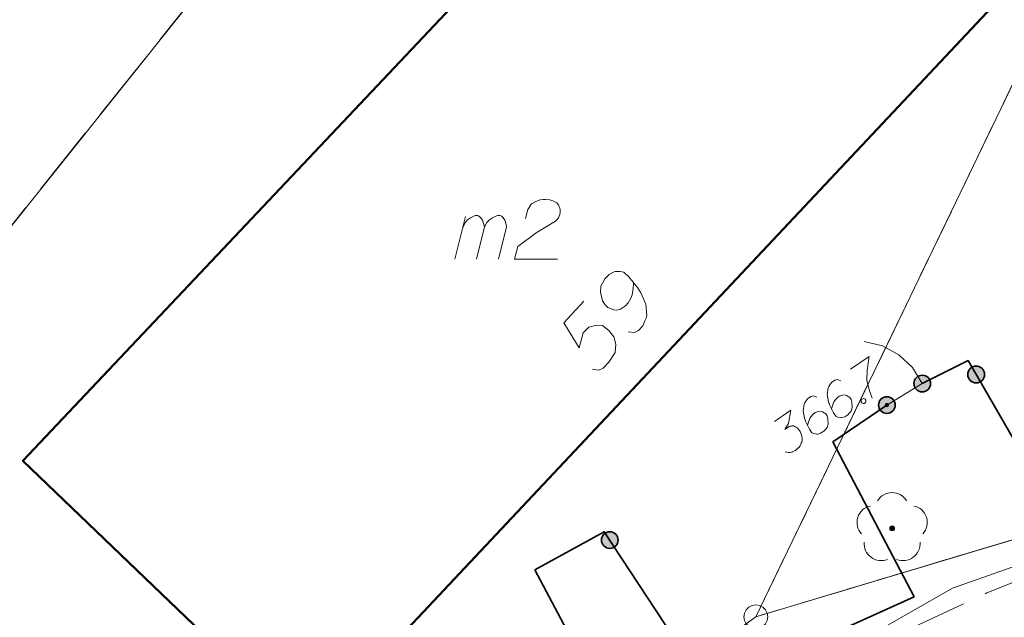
# Model space of a CAD drawing. Header units: metres. Extents: x 5555129 to 5555568, y 5636170 to 5636517.
# Tile 120 of 162: x 5555408 to 5555429, y 5636462 to 5636475. Entities that reach past the tile are written whole.
import ezdxf

# ---------------------------------------------------------------- set-up
doc = ezdxf.new("R2010")
doc.units = ezdxf.units.M
doc.header["$MEASUREMENT"] = 0
for name, pattern in [('L_0_06', [2, 1.5, -0.5]), ('PRZER1-1', [2, 1, -1]), ('PRZER3-1', [4, 3, -1])]:
    doc.linetypes.add(name, pattern=pattern)
doc.layers.add('#digitalizacja', color=7, linetype='Continuous', lineweight=18)
doc.layers.add('#skartowane', color=7, linetype='Continuous', lineweight=18)
for name, color, linetype, lineweight, true_color in [('GEPADR', 7, 'Continuous', 18, 0x0a0909), ('GEPADR_O', 7, 'Continuous', 18, 0x0a0909), ('GEPPGD', 7, 'Continuous', 18, 0x008000), ('GESBZO', 7, 'Continuous', 50, 0x0a0909), ('GESBZO_O', 7, 'Continuous', 50, 0x0a0909), ('GESDZI', 7, 'Continuous', 18, 0x0a0909), ('GESKKL', 7, 'PRZER3-1', 18, 0x008000), ('GESUZY', 7, 'PRZER1-1', 18, 0x008000)]:
    doc.layers.add(name, color=color, linetype=linetype, lineweight=lineweight, true_color=true_color)

# ---------------------------------------------------------------- blocks, each defined once
blk = doc.blocks.new('EPPGS')
at = {"color": 0, "flags": 128}
blk.add_lwpolyline([(0.5, 0), (0.475528, -0.154508), (0.404508, -0.293893), (0.293893, -0.404508), (0.154508, -0.475528), (0, -0.5), (-0.154508, -0.475528), (-0.293893, -0.404508), (-0.404508, -0.293893), (-0.475528, -0.154508), (-0.5, 0), (-0.475528, 0.154508), (-0.404508, 0.293893), (-0.293893, 0.404508), (-0.154508, 0.475528), (0, 0.5), (0.154508, 0.475528), (0.293893, 0.404508), (0.404508, 0.293893), (0.475528, 0.154508), (0.5, 0)], close=True, dxfattribs=at)
blk = doc.blocks.new('POINT_1')
blk.add_hatch(color=0).paths.add_polyline_path([(-0.000884, -0.0025), (-0.0025, -0.000884), (-0.0025, 0.000884), (0.000884, 0.0025), (0.0025, 0.000884), (0.0025, -0.000884), (0.000884, -0.0025)])
blk = doc.blocks.new('OBOP02_01')
at = {"linetype": 'Continuous', "lineweight": 18}
blk.add_hatch(color=0, dxfattribs=at).paths.add_polyline_path([(0, -0.1, 1), (0, 0.1, 1)])
at = {"color": 0, "linetype": 'Continuous', "lineweight": 18}
blk.add_circle((0, 0), 0.1, dxfattribs=at)
for centre, radius, start, end in [((0, 0.8), 0.7, 29.8459, 150.1541), ((-0.77, 0.25), 0.7, 101.6336, 222.6627), ((0.77, 0.25), 0.7, 317.3373, 78.3664), ((-0.46, -0.64), 0.71, 174.3693, 292.5572), ((0.46, -0.64), 0.71, 247.4428, 5.6307)]:
    blk.add_arc(centre, radius, start, end, dxfattribs=at)
blk = doc.blocks.new('*U115')
at = {"layer": 'GESBZO_O', "color": 7, "linetype": 'ByBlock', "lineweight": 18}
for p, q in [((5555417.243, 5636469.959), (5555417.47, 5636470.855)), ((5555417.696, 5636469.959), (5555417.863, 5636470.638))]:
    blk.add_line(p, q, dxfattribs=at)
at = {"layer": 'GESBZO_O', "color": 7, "linetype": 'ByBlock', "lineweight": 18, "flags": 128}
blk.add_lwpolyline([(5555417.411, 5636470.618), (5555417.46, 5636470.727), (5555417.509, 5636470.786), (5555417.568, 5636470.825), (5555417.627, 5636470.855), (5555417.667, 5636470.874), (5555417.726, 5636470.874), (5555417.745, 5636470.864), (5555417.785, 5636470.825), (5555417.824, 5636470.776), (5555417.853, 5636470.687), (5555417.863, 5636470.638), (5555417.913, 5636470.727), (5555417.972, 5636470.786), (5555418.031, 5636470.825), (5555418.09, 5636470.855), (5555418.139, 5636470.874), (5555418.188, 5636470.874), (5555418.227, 5636470.864), (5555418.257, 5636470.825), (5555418.287, 5636470.776), (5555418.316, 5636470.687), (5555418.326, 5636470.638), (5555418.159, 5636469.959)], dxfattribs=at)

msp = doc.modelspace()

# ---------------------------------------------------------------- hatches: boundary and pattern name
at = {"layer": '#skartowane', "linetype": 'Continuous', "lineweight": 35}
h = msp.add_hatch(color=7, dxfattribs=at)
edge = h.paths.add_edge_path()
edge.add_arc((5555428.148, 5636467.549), 0.175, 0, 360)
h = msp.add_hatch(color=7, dxfattribs=at)
edge = h.paths.add_edge_path()
edge.add_arc((5555427.02, 5636467.36), 0.175, 0, 360)
h = msp.add_hatch(color=7, dxfattribs=at)
edge = h.paths.add_edge_path()
edge.add_arc((5555426.28, 5636466.91), 0.175, 0, 360)
at = {"layer": '#skartowane', "linetype": 'Continuous', "lineweight": 18}
h = msp.add_hatch(color=7, dxfattribs=at)
edge = h.paths.add_edge_path()
edge.add_arc((5555426.28, 5636466.91), 0.045, 0, 360)
at = {"layer": '#skartowane', "linetype": 'Continuous', "lineweight": 35}
h = msp.add_hatch(color=7, dxfattribs=at)
edge = h.paths.add_edge_path()
edge.add_arc((5555420.484, 5636464.086), 0.175, 0, 360)

# ---------------------------------------------------------------- linework, layer by layer
at = {"layer": '#digitalizacja', "color": 1, "linetype": 'Continuous', "lineweight": 18, "flags": 128}
for points in [[(5555456.683, 5636471.327), (5555448.598, 5636470.002), (5555442.289, 5636466.918), (5555438.092, 5636466.752), (5555427.655, 5636463.077)], [(5555411.571, 5636453.721), (5555413.733, 5636455.076), (5555418.018, 5636457.668), (5555421.202, 5636459.39), (5555427.655, 5636463.077)]]:
    msp.add_lwpolyline(points, dxfattribs=at)
at = {"layer": '#skartowane', "color": 7, "linetype": 'Continuous', "lineweight": 18}
msp.add_line((5555426.28, 5636466.91), (5555427.02, 5636467.36), dxfattribs=at)
at = {"layer": '#skartowane', "color": 7, "linetype": 'L_0_06', "lineweight": 18, "flags": 128}
msp.add_lwpolyline([(5555466.73, 5636461.06), (5555459.42, 5636465.04), (5555457.02, 5636465.41), (5555452.63, 5636465.61), (5555446.85, 5636465.37), (5555441.62, 5636464.51), (5555435.7, 5636462.77), (5555429.61, 5636460.27), (5555423.1, 5636457.3), (5555417.2, 5636453.95), (5555413.63, 5636451.67), (5555409.04, 5636447.68), (5555404.73, 5636443.33), (5555401.32, 5636439.67), (5555382.13, 5636416.99), (5555377.75, 5636411.8), (5555368.65, 5636401.73), (5555358.12, 5636389.68), (5555351.83, 5636382.05), (5555348.89, 5636378.21), (5555346.63, 5636374.93), (5555343.77, 5636370.29), (5555340.53, 5636363.52), (5555337.7, 5636355.88), (5555335.13, 5636347.53), (5555332.44, 5636339.45), (5555328.49, 5636328.74), (5555326.7, 5636324.3), (5555322.46, 5636312.61), (5555317.05, 5636297.8), (5555313.91, 5636289.91), (5555311.07, 5636291.5), (5555314.46, 5636298.64), (5555320.4, 5636315), (5555321.1, 5636318.34), (5555320.31, 5636318.97), (5555318.92, 5636319.26), (5555318.24, 5636323.4), (5555317.55, 5636325.21), (5555315.06, 5636326.83), (5555316.44, 5636329.16), (5555319.62, 5636328.9), (5555323.95, 5636328.36), (5555325.47, 5636329.83), (5555326.77, 5636332.37), (5555329.72, 5636340.51), (5555332.43, 5636348.61), (5555334.87, 5636356.71), (5555337.79, 5636364.47), (5555340.99, 5636371.16), (5555344.19, 5636376.65), (5555346.4, 5636379.74), (5555349.41, 5636383.74), (5555355.85, 5636391.61), (5555363.7, 5636400.4), (5555366.42, 5636403.59), (5555375.75, 5636414.19), (5555378.31, 5636418.36), (5555373.52, 5636420.79), (5555376.43, 5636424.38), (5555377.28, 5636425.23), (5555380.03, 5636423.16), (5555380.65, 5636423.75), (5555382.52, 5636422.14), (5555399.27, 5636441.57), (5555402.64, 5636445.3), (5555406.76, 5636449.37), (5555411.7, 5636453.77), (5555415.38, 5636456.22), (5555420.94, 5636459.52), (5555420.73, 5636460.05), (5555422.54, 5636460.95), (5555422.89, 5636460.42), (5555428.37, 5636462.98), (5555434.53, 5636465.46), (5555440.65, 5636467.74), (5555449.09, 5636469.87), (5555449.84, 5636470.61), (5555452.54, 5636472.11), (5555453.14, 5636471.36), (5555454.76, 5636472.78), (5555456.32, 5636474.81), (5555457.67, 5636477.44), (5555459.8, 5636481.39), (5555462.71, 5636485.66), (5555464.78, 5636483.78), (5555461.58, 5636479.17), (5555460.92, 5636476.08), (5555461.24, 5636473.64), (5555465.24, 5636467.56), (5555467.69, 5636464.02), (5555466.73, 5636461.06)], close=True, dxfattribs=at)
at = {"layer": '#skartowane', "color": 7, "flags": 128}
msp.add_lwpolyline([(5555425.806, 5636468.24), (5555426.186, 5636468.149), (5555426.531, 5636467.963), (5555426.815, 5636467.694), (5555427.02, 5636467.36)], dxfattribs=at)
at = {"layer": '#skartowane', "color": 7, "linetype": 'Continuous', "lineweight": 35, "flags": 128}
for points in [[(5555439.54, 5636468.11), (5555430.02, 5636464.3), (5555427.98, 5636467.84), (5555427.02, 5636467.36)], [(5555426.28, 5636466.91), (5555425.15, 5636466.14), (5555426.85, 5636462.9), (5555422.54, 5636460.95), (5555420.37, 5636464.26), (5555418.92, 5636463.46), (5555420.73, 5636460.05), (5555415.26, 5636456.74), (5555411.39, 5636454.3), (5555410.93, 5636454.67), (5555398.91, 5636441.87)]]:
    msp.add_lwpolyline(points, dxfattribs=at)
at = {"layer": '#skartowane', "color": 7, "linetype": 'Continuous', "lineweight": 18, "flags": 128}
for points in [[(5555425.522, 5636467.657), (5555425.913, 5636467.923), (5555425.905, 5636467.882), (5555425.866, 5636467.634), (5555425.862, 5636467.431), (5555425.913, 5636467.23), (5555425.974, 5636467.057)], [(5555425.32, 5636467.419), (5555425.244, 5636467.446), (5555425.19, 5636467.43), (5555425.122, 5636467.384), (5555425.087, 5636467.331), (5555425.064, 5636467.301), (5555425.05, 5636467.27), (5555425.031, 5636467.129), (5555425.058, 5636466.975), (5555425.086, 5636466.902), (5555425.163, 5636466.747), (5555425.213, 5636466.674), (5555425.252, 5636466.658), (5555425.318, 5636466.646), (5555425.339, 5636466.646), (5555425.398, 5636466.664), (5555425.461, 5636466.708), (5555425.504, 5636466.751), (5555425.531, 5636466.784), (5555425.553, 5636466.856), (5555425.549, 5636466.967), (5555425.53, 5636467.026), (5555425.504, 5636467.065), (5555425.436, 5636467.112), (5555425.4, 5636467.123), (5555425.352, 5636467.119), (5555425.284, 5636467.094), (5555425.24, 5636467.064), (5555425.196, 5636467.013), (5555425.172, 5636466.975), (5555425.14, 5636466.896), (5555425.128, 5636466.852), (5555425.123, 5636466.827)], [(5555424.817, 5636467.076), (5555424.742, 5636467.103), (5555424.688, 5636467.088), (5555424.62, 5636467.041), (5555424.584, 5636466.989), (5555424.561, 5636466.959), (5555424.547, 5636466.928), (5555424.529, 5636466.787), (5555424.555, 5636466.633), (5555424.583, 5636466.56), (5555424.66, 5636466.405), (5555424.71, 5636466.332), (5555424.75, 5636466.316), (5555424.815, 5636466.303), (5555424.837, 5636466.303), (5555424.895, 5636466.322), (5555424.959, 5636466.365), (5555425.001, 5636466.408), (5555425.029, 5636466.441), (5555425.051, 5636466.513), (5555425.046, 5636466.625), (5555425.028, 5636466.684), (5555425.001, 5636466.723), (5555424.934, 5636466.769), (5555424.897, 5636466.781), (5555424.85, 5636466.777), (5555424.781, 5636466.752), (5555424.737, 5636466.722), (5555424.694, 5636466.67), (5555424.67, 5636466.633), (5555424.638, 5636466.554), (5555424.625, 5636466.509), (5555424.62, 5636466.485)], [(5555425.751, 5636467.027), (5555425.776, 5636467.043), (5555425.797, 5636467.044), (5555425.825, 5636467.034), (5555425.842, 5636467.01), (5555425.84, 5636466.98), (5555425.832, 5636466.96), (5555425.808, 5636466.944), (5555425.787, 5636466.943), (5555425.759, 5636466.953), (5555425.742, 5636466.977), (5555425.743, 5636467.007), (5555425.751, 5636467.027)], [(5555423.927, 5636466.569), (5555424.268, 5636466.802), (5555424.22, 5636466.526), (5555424.149, 5636466.399), (5555424.237, 5636466.459), (5555424.26, 5636466.468), (5555424.273, 5636466.47), (5555424.286, 5636466.471), (5555424.299, 5636466.473), (5555424.329, 5636466.472), (5555424.349, 5636466.464), (5555424.368, 5636466.456), (5555424.383, 5636466.444), (5555424.416, 5636466.417), (5555424.441, 5636466.391), (5555424.451, 5636466.376), (5555424.464, 5636466.357), (5555424.479, 5636466.324), (5555424.488, 5636466.301), (5555424.496, 5636466.279), (5555424.501, 5636466.261), (5555424.503, 5636466.248), (5555424.505, 5636466.234), (5555424.507, 5636466.221), (5555424.507, 5636466.2), (5555424.506, 5636466.171), (5555424.501, 5636466.146), (5555424.498, 5636466.13), (5555424.49, 5636466.11), (5555424.482, 5636466.09), (5555424.469, 5636466.067), (5555424.463, 5636466.055), (5555424.435, 5636466.022), (5555424.409, 5636465.998), (5555424.393, 5636465.979), (5555424.359, 5636465.956), (5555424.316, 5636465.934), (5555424.298, 5636465.929), (5555424.28, 5636465.924), (5555424.262, 5636465.919), (5555424.241, 5636465.919), (5555424.22, 5636465.919), (5555424.182, 5636465.922), (5555424.154, 5636465.931)]]:
    msp.add_lwpolyline(points, dxfattribs=at)
at = {"layer": '#skartowane', "color": 7, "linetype": 'Continuous', "lineweight": 35}
for centre in [(5555428.148, 5636467.549), (5555427.02, 5636467.36), (5555426.28, 5636466.91), (5555420.484, 5636464.086)]:
    msp.add_circle(centre, 0.175, dxfattribs=at)
at = {"layer": '#skartowane', "color": 96}
msp.add_point((5555426.39, 5636464.33), dxfattribs=at)
at = {"layer": 'GEPADR_O', "color": 7, "linetype": 'Continuous', "lineweight": 18, "flags": 128}
for points in [[(5555420.87, 5636468.442), (5555421.003, 5636468.425), (5555421.085, 5636468.469), (5555421.179, 5636468.57), (5555421.218, 5636468.668), (5555421.244, 5636468.725), (5555421.256, 5636468.781), (5555421.235, 5636469.017), (5555421.137, 5636469.258), (5555421.064, 5636469.367), (5555420.883, 5636469.591), (5555420.775, 5636469.692), (5555420.705, 5636469.704), (5555420.594, 5636469.7), (5555420.559, 5636469.692), (5555420.47, 5636469.641), (5555420.383, 5636469.547), (5555420.33, 5636469.462), (5555420.297, 5636469.398), (5555420.287, 5636469.273), (5555420.334, 5636469.093), (5555420.386, 5636469.004), (5555420.443, 5636468.95), (5555420.57, 5636468.899), (5555420.633, 5636468.894), (5555420.709, 5636468.917), (5555420.811, 5636468.983), (5555420.872, 5636469.047), (5555420.924, 5636469.147), (5555420.95, 5636469.217), (5555420.974, 5636469.357), (5555420.978, 5636469.434), (5555420.977, 5636469.475)], [(5555419.945, 5636469.081), (5555419.52, 5636468.629), (5555419.843, 5636468.11), (5555419.931, 5636468.419), (5555420.045, 5636468.541), (5555420.204, 5636468.581), (5555420.33, 5636468.571), (5555420.465, 5636468.471), (5555420.567, 5636468.335), (5555420.613, 5636468.183), (5555420.598, 5636468.008), (5555420.465, 5636467.809), (5555420.344, 5636467.68), (5555420.254, 5636467.642), (5555420.122, 5636467.659)]]:
    msp.add_lwpolyline(points, dxfattribs=at)
at = {"layer": 'GESBZO', "color": 7, "linetype": 'Continuous', "lineweight": 50, "flags": 128}
msp.add_lwpolyline([(5555428.702, 5636475.484), (5555414.179, 5636460.021), (5555408.21, 5636465.745), (5555422.796, 5636481.188), (5555428.702, 5636475.484)], close=True, dxfattribs=at)
at = {"layer": 'GESBZO_O', "color": 7, "linetype": 'Continuous', "lineweight": 18, "flags": 128}
msp.add_lwpolyline([(5555418.72, 5636470.815), (5555418.769, 5636471.002), (5555418.848, 5636471.12), (5555418.936, 5636471.17), (5555419.025, 5636471.199), (5555419.094, 5636471.209), (5555419.143, 5636471.209), (5555419.232, 5636471.199), (5555419.291, 5636471.179), (5555419.32, 5636471.17), (5555419.379, 5636471.14), (5555419.409, 5636471.101), (5555419.428, 5636471.061), (5555419.438, 5636471.032), (5555419.448, 5636470.992), (5555419.448, 5636470.943), (5555419.438, 5636470.894), (5555419.428, 5636470.864), (5555419.409, 5636470.825), (5555419.379, 5636470.786), (5555419.35, 5636470.756), (5555418.946, 5636470.51), (5555418.562, 5636470.225), (5555418.493, 5636469.959), (5555419.389, 5636469.959)], dxfattribs=at)
at = {"layer": 'GESDZI', "color": 96, "linetype": 'Continuous', "lineweight": 18, "flags": 128}
msp.add_lwpolyline([(5555479.81, 5636505.97), (5555481.51, 5636503.97), (5555468.309, 5636490.731), (5555460.185, 5636481.554), (5555455.942, 5636474.595), (5555453.72, 5636472.454), (5555448.915, 5636470.374), (5555437.099, 5636466.554), (5555423.54, 5636462.48), (5555432.84, 5636481.77), (5555458.43, 5636492.63), (5555479.81, 5636505.97)], close=True, dxfattribs=at)
for points in [[(5555454.77, 5636497.975), (5555458.43, 5636492.63), (5555432.84, 5636481.77), (5555423.54, 5636462.48), (5555411.98, 5636454.27), (5555402.335, 5636463.614), (5555412.888, 5636476.818), (5555419.458, 5636484.97), (5555410.3, 5636486.373), (5555404.056, 5636487.362), (5555406.998, 5636494.991)], [(5555404.056, 5636487.362), (5555410.3, 5636486.373), (5555419.458, 5636484.97), (5555412.888, 5636476.818), (5555402.335, 5636463.614), (5555411.98, 5636454.27), (5555405.333, 5636448.297), (5555379.69, 5636419.03), (5555375.778, 5636420.866), (5555363.378, 5636428.062), (5555343.955, 5636438.82)], [(5555274.997, 5636234.98), (5555279.944, 5636236.523), (5555284.476, 5636241.337), (5555311.27, 5636293.99), (5555320.16, 5636317.28), (5555322.368, 5636323.208), (5555323.59, 5636326.49), (5555326.04, 5636333.05), (5555329.61, 5636344.98), (5555332.15, 5636353.64), (5555334.3, 5636361.82), (5555338.11, 5636369.71), (5555344.55, 5636379.2), (5555375.95, 5636415.45), (5555379.69, 5636419.03), (5555405.333, 5636448.297), (5555411.98, 5636454.27), (5555423.54, 5636462.48), (5555437.099, 5636466.554), (5555448.915, 5636470.374), (5555453.72, 5636472.454), (5555460.799, 5636470.534), (5555464.253, 5636468.493)]]:
    msp.add_lwpolyline(points, dxfattribs=at)
at = {"layer": 'GESKKL', "color": 96, "linetype": 'PRZER3-1', "lineweight": 18, "ltscale": 0.5, "true_color": 0x008000}
for points in [[(5555458.43, 5636492.63), (5555432.84, 5636481.77), (5555423.54, 5636462.48), (5555411.98, 5636454.27), (5555402.335, 5636463.614), (5555412.888, 5636476.818), (5555419.458, 5636484.97), (5555410.3, 5636486.373), (5555404.056, 5636487.362), (5555406.998, 5636494.991)], [(5555402.335, 5636463.614), (5555412.888, 5636476.818), (5555419.458, 5636484.97), (5555410.3, 5636486.373), (5555404.056, 5636487.362), (5555389.221, 5636489.818)]]:
    msp.add_lwpolyline(points, dxfattribs=at)
at = {"layer": 'GESUZY', "color": 96, "linetype": 'PRZER1-1', "lineweight": 18, "ltscale": 0.5, "true_color": 0x008000}
msp.add_lwpolyline([(5555460.185, 5636481.554), (5555468.309, 5636490.731), (5555481.51, 5636503.97), (5555479.81, 5636505.97), (5555458.43, 5636492.63), (5555432.84, 5636481.77), (5555423.54, 5636462.48), (5555437.099, 5636466.554), (5555448.915, 5636470.374), (5555453.72, 5636472.454), (5555455.942, 5636474.595), (5555460.185, 5636481.554)], close=True, dxfattribs=at)
for points in [[(5555458.43, 5636492.63), (5555432.84, 5636481.77), (5555423.54, 5636462.48), (5555411.98, 5636454.27), (5555402.335, 5636463.614), (5555412.888, 5636476.818), (5555419.458, 5636484.97), (5555410.3, 5636486.373), (5555404.056, 5636487.362), (5555406.998, 5636494.991)], [(5555402.335, 5636463.614), (5555412.888, 5636476.818), (5555419.458, 5636484.97), (5555410.3, 5636486.373), (5555404.056, 5636487.362), (5555389.221, 5636489.818)], [(5555356.08, 5636382.6), (5555384.32, 5636411.24), (5555383.39, 5636416.92), (5555389.734, 5636423.873), (5555402.789, 5636438.708), (5555413.799, 5636449.56), (5555420.669, 5636454.714), (5555430.383, 5636458.569), (5555437.185, 5636462.46), (5555446.84, 5636464.597), (5555451.868, 5636465.418), (5555457.224, 5636464.58), (5555467.116, 5636460.589), (5555468.332, 5636465.003), (5555464.253, 5636468.493), (5555460.799, 5636470.534), (5555453.72, 5636472.454), (5555448.915, 5636470.374), (5555437.099, 5636466.554), (5555423.54, 5636462.48), (5555411.98, 5636454.27), (5555405.333, 5636448.297), (5555379.69, 5636419.03)]]:
    msp.add_lwpolyline(points, dxfattribs=at)

# ---------------------------------------------------------------- block references
at = {"layer": '#skartowane', "color": 96, "linetype": 'Continuous', "xscale": 0.5, "yscale": 0.5, "zscale": 0.5}
msp.add_blockref('OBOP02_01', (5555426.39, 5636464.33), dxfattribs=at)
at = {"layer": 'GEPADR', "color": 7, "lineweight": 18, "rotation": 90}
msp.add_blockref('POINT_1', (5555420.894, 5636468.266), dxfattribs=at)
at = {"layer": 'GEPPGD', "color": 96, "lineweight": 18, "true_color": 0x008000, "xscale": 0.5, "yscale": 0.5, "zscale": 0.5, "rotation": 90}
msp.add_blockref('EPPGS', (5555423.54, 5636462.48), dxfattribs=at)
at = {"layer": 'GESBZO_O', "color": 7, "linetype": 'Continuous', "lineweight": 18}
msp.add_blockref('*U115', (0, 0), dxfattribs=at)

doc.saveas('drawing.dxf')
